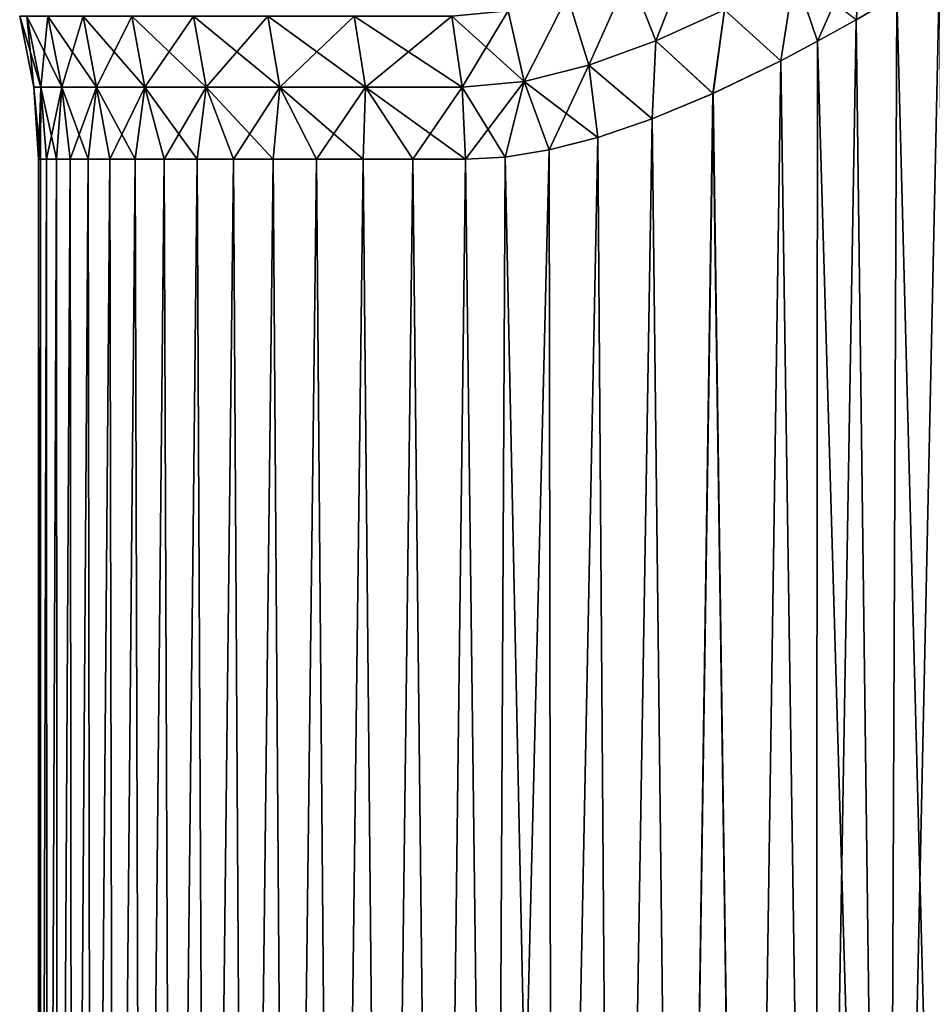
# Model space of a CAD drawing. Header units: metres. Extents: x -90 to 304, y -90 to 74.
# Tile 64 of 256: x -23 to -10, y -34 to -20. Entities that reach past the tile are written whole.
import ezdxf

# ---------------------------------------------------------------- set-up
doc = ezdxf.new("R2010")
doc.units = ezdxf.units.M
doc.layers.add('solid_21662050_350', color=7, linetype='CONTINUOUS')

msp = doc.modelspace()

# ---------------------------------------------------------------- linework, layer by layer
at = {"layer": 'solid_21662050_350'}
for points in [[(-11.552628, -19.304539, -19.39044), (-10.523089, -18.709646, -19.968565), (-11.220843, -20.29059, -19.502377)], [(-10.523089, -18.709646, -19.968565), (-10.660971, -19.978149, -19.813978), (-11.220843, -20.29059, -19.502377)], [(-10.523089, -18.709646, -19.968565), (-10.071648, -19.633793, -20.119938), (-10.660971, -19.978149, -19.813978)], [(-13.014346, -18.894609, 18.696796), (-13.940948, -19.313583, 18.013336), (-13.560485, -20.285204, 18.041826)], [(-13.940693, -19.313484, -18.013533), (-13.014099, -18.894493, -18.696972), (-13.560208, -20.285097, -18.042032)], [(-13.014346, -18.894609, 18.696796), (-13.560485, -20.285204, 18.041826), (-12.56649, -19.834648, 18.74852)], [(-13.014099, -18.894493, -18.696972), (-12.56622, -19.834524, -18.748703), (-13.560208, -20.285097, -18.042032)], [(-13.940948, -19.313583, 18.013336), (-14.837743, -19.639164, 17.279041), (-14.529974, -20.63822, 17.269806)], [(-14.83747, -19.639093, -17.279285), (-13.940693, -19.313484, -18.013533), (-14.529675, -20.638145, -17.270065)], [(-13.940948, -19.313583, 18.013336), (-14.529974, -20.63822, 17.269806), (-13.560485, -20.285204, 18.041826)], [(-13.940693, -19.313484, -18.013533), (-13.560208, -20.285097, -18.042032), (-14.529675, -20.638145, -17.270065)], [(-11.552894, -19.304678, 19.39028), (-12.56649, -19.834648, 18.74852), (-11.751262, -20.571787, 19.187441)], [(-12.56622, -19.834524, -18.748703), (-11.552628, -19.304539, -19.39044), (-11.752156, -20.572252, -19.186892)], [(-11.552628, -19.304539, -19.39044), (-11.220843, -20.29059, -19.502377), (-11.752156, -20.572252, -19.186892)], [(-11.552894, -19.304678, 19.39028), (-11.751262, -20.571787, 19.187441), (-11.219854, -20.290056, 19.502945)], [(-11.552894, -19.304678, 19.39028), (-11.219854, -20.290056, 19.502945), (-10.659885, -19.977535, 19.814562)], [(-10.214787, -54.700001, -20.047647), (-10.071648, -19.633793, -20.119938), (-9.452364, -19.256777, -20.418198)], [(-9.151574, -54.700001, -20.554773), (-10.214787, -54.700001, -20.047647), (-9.452364, -19.256777, -20.418198)], [(-9.151574, -54.700001, 20.554773), (-9.451144, -19.256012, 20.418762), (-10.070492, -19.633099, 20.120518)], [(-14.837743, -19.639164, 17.279041), (-15.698462, -19.851835, 16.498413), (-15.468395, -20.871058, 16.433891)], [(-15.698338, -19.851816, -16.49851), (-14.83747, -19.639093, -17.279285), (-15.468256, -20.871038, -16.434002)], [(-14.837743, -19.639164, 17.279041), (-15.468395, -20.871058, 16.433891), (-14.529974, -20.63822, 17.269806)], [(-14.83747, -19.639093, -17.279285), (-14.529675, -20.638145, -17.270065), (-15.468256, -20.871038, -16.434002)], [(-10.214787, -54.700001, -20.047647), (-10.660971, -19.978149, -19.813978), (-10.071648, -19.633793, -20.119938)], [(-10.214787, -54.700001, 20.047647), (-10.070492, -19.633099, 20.120518), (-10.659885, -19.977535, 19.814562)], [(-10.214787, -54.700001, 20.047647), (-9.151574, -54.700001, 20.554773), (-10.070492, -19.633099, 20.120518)], [(-22.772863, -19.92844, -0.000003), (-22.568441, -20.955795, -0.000001), (-22.466824, -20.955795, 2.13924)], [(-22.772863, -19.92844, -0.000003), (-22.670326, -19.92844, -2.158621), (-22.568441, -20.955795, -0.000001)], [(-22.670326, -19.92844, 2.158615), (-22.772863, -19.92844, -0.000003), (-22.466824, -20.955795, 2.13924)], [(-22.670326, -19.92844, -2.158621), (-22.466824, -20.955795, -2.139242), (-22.568441, -20.955795, -0.000001)], [(-22.670326, -19.92844, -2.158621), (-22.363636, -19.92844, -4.2978), (-22.466824, -20.955795, -2.139242)], [(-22.670326, -19.92844, 2.158615), (-22.466824, -20.955795, 2.13924), (-22.162888, -20.955795, 4.259216)], [(-22.363638, -19.92844, 4.297794), (-22.670326, -19.92844, 2.158615), (-22.162888, -20.955795, 4.259216)], [(-22.363636, -19.92844, -4.2978), (-22.162888, -20.955795, -4.259219), (-22.466824, -20.955795, -2.139242)], [(-22.363638, -19.92844, 4.297794), (-22.162888, -20.955795, 4.259216), (-21.659369, -20.955795, 6.340837)], [(-21.855558, -19.92844, 6.398271), (-22.363638, -19.92844, 4.297794), (-21.659369, -20.955795, 6.340837)], [(-22.363636, -19.92844, -4.2978), (-21.855556, -19.92844, -6.398276), (-22.162888, -20.955795, -4.259219)], [(-21.855556, -19.92844, -6.398276), (-21.659369, -20.955795, -6.34084), (-22.162888, -20.955795, -4.259219)], [(-21.855558, -19.92844, 6.398271), (-21.659369, -20.955795, 6.340837), (-20.960804, -20.955795, 8.365358)], [(-21.150665, -19.92844, 8.441129), (-21.855558, -19.92844, 6.398271), (-20.960804, -20.955795, 8.365358)], [(-21.855556, -19.92844, -6.398276), (-21.150663, -19.92844, -8.441134), (-21.659369, -20.955795, -6.34084)], [(-21.150663, -19.92844, -8.441134), (-20.960802, -20.955795, -8.365361), (-21.659369, -20.955795, -6.34084)], [(-21.150665, -19.92844, 8.441129), (-20.960804, -20.955795, 8.365358), (-20.073481, -20.955795, 10.314547)], [(-20.255306, -19.92844, 10.407973), (-21.150665, -19.92844, 8.441129), (-20.073481, -20.955795, 10.314547)], [(-21.150663, -19.92844, -8.441134), (-20.255302, -19.92844, -10.407978), (-20.960802, -20.955795, -8.365361)], [(-20.255302, -19.92844, -10.407978), (-20.073479, -20.955795, -10.314549), (-20.960802, -20.955795, -8.365361)], [(-20.255306, -19.92844, 10.407973), (-20.073481, -20.955795, 10.314547), (-19.005392, -20.955795, 12.170851)], [(-19.177542, -19.92844, 12.281091), (-20.255306, -19.92844, 10.407973), (-19.005392, -20.955795, 12.170851)], [(-20.255302, -19.92844, -10.407978), (-19.177538, -19.92844, -12.281096), (-20.073479, -20.955795, -10.314549)], [(-19.177538, -19.92844, -12.281096), (-19.00539, -20.955795, -12.170853), (-20.073479, -20.955795, -10.314549)], [(-19.177542, -19.92844, 12.281091), (-19.005392, -20.955795, 12.170851), (-17.766153, -20.955795, 13.917553)], [(-17.92708, -19.92844, 14.043615), (-19.177542, -19.92844, 12.281091), (-17.766153, -20.955795, 13.917553)], [(-19.177538, -19.92844, -12.281096), (-17.927076, -19.92844, -14.043619), (-19.00539, -20.955795, -12.170853)], [(-17.927076, -19.92844, -14.043619), (-17.766151, -20.955795, -13.917555), (-19.00539, -20.955795, -12.170853)], [(-17.92708, -19.92844, 14.043615), (-17.766153, -20.955795, 13.917553), (-16.366928, -20.955795, 15.538924)], [(-16.515181, -19.92844, 15.679672), (-17.92708, -19.92844, 14.043615), (-16.366928, -20.955795, 15.538924)], [(-17.927076, -19.92844, -14.043619), (-16.515177, -19.92844, -15.679676), (-17.766151, -20.955795, -13.917555)], [(-16.515177, -19.92844, -15.679676), (-16.366926, -20.955795, -15.538926), (-17.766151, -20.955795, -13.917555)], [(-15.698462, -19.851835, 16.498413), (-16.515181, -19.92844, 15.679672), (-15.468395, -20.871058, 16.433891)], [(-15.468395, -20.871058, 16.433891), (-16.515181, -19.92844, 15.679672), (-16.366928, -20.955795, 15.538924)], [(-15.698338, -19.851816, -16.49851), (-16.366926, -20.955795, -15.538926), (-16.515177, -19.92844, -15.679676)], [(-15.698338, -19.851816, -16.49851), (-15.468256, -20.871038, -16.434002), (-16.366926, -20.955795, -15.538926)], [(-12.56649, -19.834648, 18.74852), (-13.560485, -20.285204, 18.041826), (-12.732227, -21.047068, 18.551022)], [(-13.560208, -20.285097, -18.042032), (-12.56622, -19.834524, -18.748703), (-12.733015, -21.047411, -18.55048)], [(-12.56622, -19.834524, -18.748703), (-11.752156, -20.572252, -19.186892), (-12.733015, -21.047411, -18.55048)], [(-12.56649, -19.834648, 18.74852), (-12.732227, -21.047068, 18.551022), (-11.751262, -20.571787, 19.187441)], [(-11.25, -54.700001, -19.485571), (-11.220843, -20.29059, -19.502377), (-10.660971, -19.978149, -19.813978)], [(-10.214787, -54.700001, -20.047647), (-11.25, -54.700001, -19.485571), (-10.660971, -19.978149, -19.813978)], [(-10.214787, -54.700001, 20.047647), (-10.659885, -19.977535, 19.814562), (-11.219854, -20.290056, 19.502945)], [(-13.560485, -20.285204, 18.041826), (-14.529974, -20.63822, 17.269806), (-13.612125, -21.413916, 17.915358)], [(-14.529675, -20.638145, -17.270065), (-13.560208, -20.285097, -18.042032), (-13.613002, -21.414253, -17.914692)], [(-13.560208, -20.285097, -18.042032), (-12.733015, -21.047411, -18.55048), (-13.613002, -21.414253, -17.914692)], [(-13.560485, -20.285204, 18.041826), (-13.612125, -21.413916, 17.915358), (-12.732227, -21.047068, 18.551022)], [(-11.25, -54.700001, -19.485571), (-11.752156, -20.572252, -19.186892), (-11.220843, -20.29059, -19.502377)], [(-11.25, -54.700001, 19.485571), (-11.219854, -20.290056, 19.502945), (-11.751262, -20.571787, 19.187441)], [(-11.25, -54.700001, 19.485571), (-10.214787, -54.700001, 20.047647), (-11.219854, -20.290056, 19.502945)], [(-14.529974, -20.63822, 17.269806), (-15.468395, -20.871058, 16.433891), (-14.400642, -21.682686, 17.287901)], [(-15.468256, -20.871038, -16.434002), (-14.529675, -20.638145, -17.270065), (-15.107618, -21.863979, -16.673628)], [(-14.529675, -20.638145, -17.270065), (-14.401233, -21.68288, -17.287409), (-15.107618, -21.863979, -16.673628)], [(-14.529974, -20.63822, 17.269806), (-14.400642, -21.682686, 17.287901), (-13.612125, -21.413916, 17.915358)], [(-14.529675, -20.638145, -17.270065), (-13.613002, -21.414253, -17.914692), (-14.401233, -21.68288, -17.287409)], [(-12.254378, -54.700001, -18.870089), (-12.733015, -21.047411, -18.55048), (-11.752156, -20.572252, -19.186892)], [(-12.254378, -54.700001, 18.870089), (-11.751262, -20.571787, 19.187441), (-12.732227, -21.047068, 18.551022)], [(-12.254378, -54.700001, 18.870089), (-11.25, -54.700001, 19.485571), (-11.751262, -20.571787, 19.187441)], [(-11.25, -54.700001, -19.485571), (-12.254378, -54.700001, -18.870089), (-11.752156, -20.572252, -19.186892)], [(-22.568441, -20.955795, -0.000001), (-22.5, -22), (-22.471169, -22, 1.138692)], [(-22.568441, -20.955795, -0.000001), (-22.466824, -20.955795, -2.139242), (-22.5, -22)], [(-22.466824, -20.955795, 2.13924), (-22.568441, -20.955795, -0.000001), (-22.471169, -22, 1.138692)], [(-22.466824, -20.955795, -2.139242), (-22.471169, -22, -1.138692), (-22.5, -22)], [(-22.466824, -20.955795, -2.139242), (-22.384745, -22, -2.274466), (-22.471169, -22, -1.138692)], [(-22.466824, -20.955795, 2.13924), (-22.471169, -22, 1.138692), (-22.384745, -22, 2.274466)], [(-22.466824, -20.955795, -2.139242), (-22.162888, -20.955795, -4.259219), (-22.384745, -22, -2.274466)], [(-22.466824, -20.955795, 2.13924), (-22.384745, -22, 2.274466), (-22.240953, -22, 3.404411)], [(-22.162888, -20.955795, 4.259216), (-22.466824, -20.955795, 2.13924), (-22.240953, -22, 3.404411)], [(-22.162888, -20.955795, -4.259219), (-22.240953, -22, -3.404411), (-22.384745, -22, -2.274466)], [(-22.162888, -20.955795, -4.259219), (-22.040161, -22, -4.525631), (-22.240953, -22, -3.404411)], [(-22.162888, -20.955795, 4.259216), (-22.240953, -22, 3.404411), (-22.040161, -22, 4.525631)], [(-22.162888, -20.955795, -4.259219), (-21.659369, -20.955795, -6.34084), (-22.040161, -22, -4.525631)], [(-22.162888, -20.955795, 4.259216), (-22.040161, -22, 4.525631), (-21.782881, -22, 5.635252)], [(-21.659369, -20.955795, 6.340837), (-22.162888, -20.955795, 4.259216), (-21.782881, -22, 5.635252)], [(-21.659369, -20.955795, -6.34084), (-21.782881, -22, -5.635252), (-22.040161, -22, -4.525631)], [(-21.659369, -20.955795, -6.34084), (-21.469776, -22, -6.730431), (-21.782881, -22, -5.635252)], [(-21.659369, -20.955795, 6.340837), (-21.782881, -22, 5.635252), (-21.469776, -22, 6.730431)], [(-21.659369, -20.955795, -6.34084), (-20.960802, -20.955795, -8.365361), (-21.469776, -22, -6.730431)], [(-21.659369, -20.955795, 6.340837), (-21.469776, -22, 6.730431), (-21.101646, -22, 7.808361)], [(-20.960804, -20.955795, 8.365358), (-21.659369, -20.955795, 6.340837), (-21.101646, -22, 7.808361)], [(-20.960802, -20.955795, -8.365361), (-21.101646, -22, -7.808361), (-21.469776, -22, -6.730431)], [(-20.960802, -20.955795, -8.365361), (-20.679438, -22, -8.866279), (-21.101646, -22, -7.808361)], [(-20.960804, -20.955795, 8.365358), (-21.101646, -22, 7.808361), (-20.679438, -22, 8.866279)], [(-20.960804, -20.955795, 8.365358), (-20.679438, -22, 8.866279), (-20.204227, -22, 9.901473)], [(-20.073481, -20.955795, 10.314547), (-20.960804, -20.955795, 8.365358), (-20.204227, -22, 9.901473)], [(-20.960802, -20.955795, -8.365361), (-20.073479, -20.955795, -10.314549), (-20.679438, -22, -8.866279)], [(-20.073479, -20.955795, -10.314549), (-20.204227, -22, -9.901473), (-20.679438, -22, -8.866279)], [(-20.073479, -20.955795, -10.314549), (-19.677238, -22, -10.911291), (-20.204227, -22, -9.901473)], [(-20.073481, -20.955795, 10.314547), (-20.204227, -22, 9.901473), (-19.677238, -22, 10.911291)], [(-20.073481, -20.955795, 10.314547), (-19.677238, -22, 10.911291), (-19.099819, -22, 11.893146)], [(-19.005392, -20.955795, 12.170851), (-20.073481, -20.955795, 10.314547), (-19.099819, -22, 11.893146)], [(-20.073479, -20.955795, -10.314549), (-19.00539, -20.955795, -12.170853), (-19.677238, -22, -10.911291)], [(-19.00539, -20.955795, -12.170853), (-19.099819, -22, -11.893146), (-19.677238, -22, -10.911291)], [(-19.00539, -20.955795, -12.170853), (-18.47345, -22, -12.84452), (-19.099819, -22, -11.893146)], [(-19.005392, -20.955795, 12.170851), (-19.099819, -22, 11.893146), (-18.47345, -22, 12.84452)], [(-19.005392, -20.955795, 12.170851), (-18.47345, -22, 12.84452), (-17.799734, -22, 13.762975)], [(-17.766153, -20.955795, 13.917553), (-19.005392, -20.955795, 12.170851), (-17.799734, -22, 13.762975)], [(-19.00539, -20.955795, -12.170853), (-17.766151, -20.955795, -13.917555), (-18.47345, -22, -12.84452)], [(-17.766151, -20.955795, -13.917555), (-17.799734, -22, -13.762975), (-18.47345, -22, -12.84452)], [(-17.766151, -20.955795, -13.917555), (-17.0804, -22, -14.646157), (-17.799734, -22, -13.762975)], [(-17.766153, -20.955795, 13.917553), (-17.799734, -22, 13.762975), (-17.0804, -22, 14.646157)], [(-17.766153, -20.955795, 13.917553), (-17.0804, -22, 14.646157), (-16.317293, -22, 15.491803)], [(-16.366928, -20.955795, 15.538924), (-17.766153, -20.955795, 13.917553), (-16.317293, -22, 15.491803)], [(-17.766151, -20.955795, -13.917555), (-16.366926, -20.955795, -15.538926), (-17.0804, -22, -14.646157)], [(-16.366926, -20.955795, -15.538926), (-16.317293, -22, -15.491803), (-17.0804, -22, -14.646157)], [(-15.468395, -20.871058, 16.433891), (-16.366928, -20.955795, 15.538924), (-15.743081, -21.967056, 16.074993)], [(-16.366928, -20.955795, 15.538924), (-16.317293, -22, 15.491803), (-15.743081, -21.967056, 16.074993)], [(-15.468256, -20.871038, -16.434002), (-16.317293, -22, -15.491803), (-16.366926, -20.955795, -15.538926)], [(-15.468256, -20.871038, -16.434002), (-15.742629, -21.967022, -16.075436), (-16.317293, -22, -15.491803)], [(-15.468395, -20.871058, 16.433891), (-15.743081, -21.967056, 16.074993), (-15.10769, -21.864016, 16.673563)], [(-15.468256, -20.871038, -16.434002), (-15.107618, -21.863979, -16.673628), (-15.742629, -21.967022, -16.075436)], [(-15.468395, -20.871058, 16.433891), (-15.10769, -21.864016, 16.673563), (-14.400642, -21.682686, 17.287901)], [(-13.225168, -54.700001, -18.202883), (-13.613002, -21.414253, -17.914692), (-12.733015, -21.047411, -18.55048)], [(-13.225168, -54.700001, 18.202883), (-12.732227, -21.047068, 18.551022), (-13.612125, -21.413916, 17.915358)], [(-13.225168, -54.700001, 18.202883), (-12.254378, -54.700001, 18.870089), (-12.732227, -21.047068, 18.551022)], [(-12.254378, -54.700001, -18.870089), (-13.225168, -54.700001, -18.202883), (-12.733015, -21.047411, -18.55048)], [(-14.159709, -54.700001, -17.485785), (-14.401233, -21.68288, -17.287409), (-13.613002, -21.414253, -17.914692)], [(-14.159709, -54.700001, 17.485785), (-13.612125, -21.413916, 17.915358), (-14.400642, -21.682686, 17.287901)], [(-14.159709, -54.700001, 17.485785), (-13.225168, -54.700001, 18.202883), (-13.612125, -21.413916, 17.915358)], [(-13.225168, -54.700001, -18.202883), (-14.159709, -54.700001, -17.485785), (-13.613002, -21.414253, -17.914692)], [(-15.055439, -54.700001, 16.720758), (-14.400642, -21.682686, 17.287901), (-15.10769, -21.864016, 16.673563)], [(-15.055439, -54.700001, -16.720758), (-15.107618, -21.863979, -16.673628), (-14.401233, -21.68288, -17.287409)], [(-15.055439, -54.700001, 16.720758), (-14.159709, -54.700001, 17.485785), (-14.400642, -21.682686, 17.287901)], [(-14.159709, -54.700001, -17.485785), (-15.055439, -54.700001, -16.720758), (-14.401233, -21.68288, -17.287409)], [(-15.909903, -54.700001, -15.909903), (-15.742629, -21.967022, -16.075436), (-15.107618, -21.863979, -16.673628)], [(-15.055439, -54.700001, -16.720758), (-15.909903, -54.700001, -15.909903), (-15.107618, -21.863979, -16.673628)], [(-15.055439, -54.700001, 16.720758), (-15.10769, -21.864016, 16.673563), (-15.743081, -21.967056, 16.074993)], [(-22.5, -54.700001), (-22.5, -22), (-22.471169, -22, -1.138692)], [(-22.469164, -54.700001, -1.177559), (-22.5, -54.700001), (-22.471169, -22, -1.138692)], [(-22.469164, -54.700001, 1.177559), (-22.471169, -22, 1.138692), (-22.5, -22)], [(-22.5, -54.700001), (-22.469164, -54.700001, 1.177559), (-22.5, -22)], [(-22.469164, -54.700001, -1.177559), (-22.471169, -22, -1.138692), (-22.384745, -22, -2.274466)], [(-22.469164, -54.700001, 1.177559), (-22.384745, -22, 2.274466), (-22.471169, -22, 1.138692)], [(-22.376743, -54.700001, -2.35189), (-22.469164, -54.700001, -1.177559), (-22.384745, -22, -2.274466)], [(-22.469164, -54.700001, 1.177559), (-22.376743, -54.700001, 2.35189), (-22.384745, -22, 2.274466)], [(-22.376743, -54.700001, -2.35189), (-22.384745, -22, -2.274466), (-22.240953, -22, -3.404411)], [(-22.376743, -54.700001, 2.35189), (-22.240953, -22, 3.404411), (-22.384745, -22, 2.274466)], [(-22.222988, -54.700001, -3.519775), (-22.376743, -54.700001, -2.35189), (-22.240953, -22, -3.404411)], [(-22.376743, -54.700001, 2.35189), (-22.222988, -54.700001, 3.519775), (-22.240953, -22, 3.404411)], [(-22.222988, -54.700001, -3.519775), (-22.240953, -22, -3.404411), (-22.040161, -22, -4.525631)], [(-22.222988, -54.700001, 3.519775), (-22.040161, -22, 4.525631), (-22.240953, -22, 3.404411)], [(-22.008322, -54.700001, -4.678013), (-22.222988, -54.700001, -3.519775), (-22.040161, -22, -4.525631)], [(-22.222988, -54.700001, 3.519775), (-22.008322, -54.700001, 4.678013), (-22.040161, -22, 4.525631)], [(-22.008322, -54.700001, -4.678013), (-22.040161, -22, -4.525631), (-21.782881, -22, -5.635252)], [(-22.008322, -54.700001, 4.678013), (-21.782881, -22, 5.635252), (-22.040161, -22, 4.525631)], [(-21.733332, -54.700001, -5.823429), (-22.008322, -54.700001, -4.678013), (-21.782881, -22, -5.635252)], [(-22.008322, -54.700001, 4.678013), (-21.733332, -54.700001, 5.823429), (-21.782881, -22, 5.635252)], [(-21.733332, -54.700001, -5.823429), (-21.782881, -22, -5.635252), (-21.469776, -22, -6.730431)], [(-21.733332, -54.700001, 5.823429), (-21.469776, -22, 6.730431), (-21.782881, -22, 5.635252)], [(-21.398771, -54.700001, -6.952882), (-21.733332, -54.700001, -5.823429), (-21.469776, -22, -6.730431)], [(-21.733332, -54.700001, 5.823429), (-21.398771, -54.700001, 6.952882), (-21.469776, -22, 6.730431)], [(-21.398771, -54.700001, -6.952882), (-21.469776, -22, -6.730431), (-21.101646, -22, -7.808361)], [(-21.398771, -54.700001, 6.952882), (-21.101646, -22, 7.808361), (-21.469776, -22, 6.730431)], [(-21.00556, -54.700001, -8.063279), (-21.398771, -54.700001, -6.952882), (-21.101646, -22, -7.808361)], [(-21.398771, -54.700001, 6.952882), (-21.00556, -54.700001, 8.063279), (-21.101646, -22, 7.808361)], [(-21.00556, -54.700001, -8.063279), (-21.101646, -22, -7.808361), (-20.679438, -22, -8.866279)], [(-21.00556, -54.700001, 8.063279), (-20.679438, -22, 8.866279), (-21.101646, -22, 7.808361)], [(-20.554773, -54.700001, -9.151574), (-21.00556, -54.700001, -8.063279), (-20.679438, -22, -8.866279)], [(-21.00556, -54.700001, 8.063279), (-20.554773, -54.700001, 9.151574), (-20.679438, -22, 8.866279)], [(-20.554773, -54.700001, -9.151574), (-20.679438, -22, -8.866279), (-20.204227, -22, -9.901473)], [(-20.554773, -54.700001, 9.151574), (-20.204227, -22, 9.901473), (-20.679438, -22, 8.866279)], [(-20.047647, -54.700001, -10.214787), (-20.554773, -54.700001, -9.151574), (-20.204227, -22, -9.901473)], [(-20.554773, -54.700001, 9.151574), (-20.047647, -54.700001, 10.214787), (-20.204227, -22, 9.901473)], [(-20.047647, -54.700001, -10.214787), (-20.204227, -22, -9.901473), (-19.677238, -22, -10.911291)], [(-20.047647, -54.700001, 10.214787), (-19.677238, -22, 10.911291), (-20.204227, -22, 9.901473)], [(-19.485571, -54.700001, -11.25), (-20.047647, -54.700001, -10.214787), (-19.677238, -22, -10.911291)], [(-20.047647, -54.700001, 10.214787), (-19.485571, -54.700001, 11.25), (-19.677238, -22, 10.911291)], [(-19.485571, -54.700001, -11.25), (-19.677238, -22, -10.911291), (-19.099819, -22, -11.893146)], [(-19.485571, -54.700001, 11.25), (-19.099819, -22, 11.893146), (-19.677238, -22, 10.911291)], [(-18.870089, -54.700001, -12.254378), (-19.485571, -54.700001, -11.25), (-19.099819, -22, -11.893146)], [(-19.485571, -54.700001, 11.25), (-18.870089, -54.700001, 12.254378), (-19.099819, -22, 11.893146)], [(-18.870089, -54.700001, -12.254378), (-19.099819, -22, -11.893146), (-18.47345, -22, -12.84452)], [(-18.870089, -54.700001, 12.254378), (-18.47345, -22, 12.84452), (-19.099819, -22, 11.893146)], [(-18.202883, -54.700001, -13.225168), (-18.870089, -54.700001, -12.254378), (-18.47345, -22, -12.84452)], [(-18.870089, -54.700001, 12.254378), (-18.202883, -54.700001, 13.225168), (-18.47345, -22, 12.84452)], [(-18.202883, -54.700001, -13.225168), (-18.47345, -22, -12.84452), (-17.799734, -22, -13.762975)], [(-18.202883, -54.700001, 13.225168), (-17.799734, -22, 13.762975), (-18.47345, -22, 12.84452)], [(-17.485785, -54.700001, -14.159709), (-18.202883, -54.700001, -13.225168), (-17.799734, -22, -13.762975)], [(-18.202883, -54.700001, 13.225168), (-17.485785, -54.700001, 14.159709), (-17.799734, -22, 13.762975)], [(-17.485785, -54.700001, -14.159709), (-17.799734, -22, -13.762975), (-17.0804, -22, -14.646157)], [(-17.485785, -54.700001, 14.159709), (-17.0804, -22, 14.646157), (-17.799734, -22, 13.762975)], [(-16.720758, -54.700001, -15.055439), (-17.485785, -54.700001, -14.159709), (-17.0804, -22, -14.646157)], [(-17.485785, -54.700001, 14.159709), (-16.720758, -54.700001, 15.055439), (-17.0804, -22, 14.646157)], [(-16.720758, -54.700001, -15.055439), (-17.0804, -22, -14.646157), (-16.317293, -22, -15.491803)], [(-16.720758, -54.700001, 15.055439), (-16.317293, -22, 15.491803), (-17.0804, -22, 14.646157)], [(-15.909903, -54.700001, -15.909903), (-16.720758, -54.700001, -15.055439), (-16.317293, -22, -15.491803)], [(-16.720758, -54.700001, 15.055439), (-15.909903, -54.700001, 15.909903), (-16.317293, -22, 15.491803)], [(-15.909903, -54.700001, -15.909903), (-16.317293, -22, -15.491803), (-15.742629, -21.967022, -16.075436)], [(-15.909903, -54.700001, 15.909903), (-15.743081, -21.967056, 16.074993), (-16.317293, -22, 15.491803)], [(-15.909903, -54.700001, 15.909903), (-15.055439, -54.700001, 16.720758), (-15.743081, -21.967056, 16.074993)]]:
    msp.add_3dface(points, dxfattribs=at)

doc.saveas('drawing.dxf')
